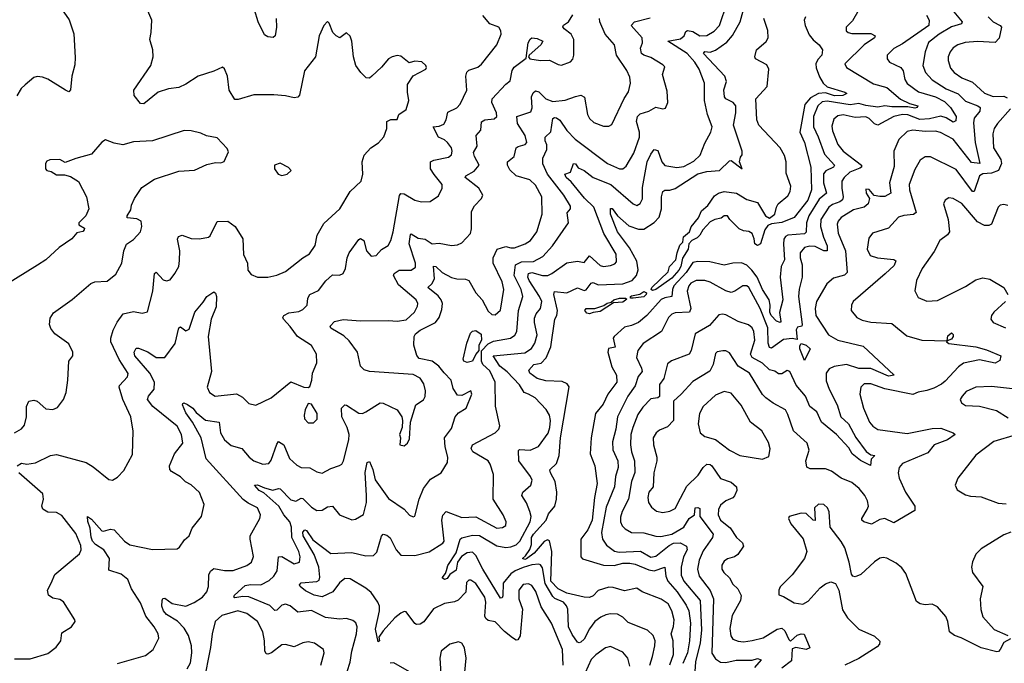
# Model space of a CAD drawing. Extents: x 1954683 to 2060285, y 904798 to 1016299.
# Tile 34 of 256: x 1962275 to 1967908, y 936986 to 940668. Entities that reach past the tile are written whole.
import ezdxf

# ---------------------------------------------------------------- set-up
doc = ezdxf.new("R2010")
doc.units = 0

msp = doc.modelspace()

# ---------------------------------------------------------------- linework, layer by layer
at = {"layer": '0CON10XD'}
for points in [[(1965993.9, 936976.1), (1966014.7, 937035.3), (1966012.9, 937115), (1966002.4, 937155), (1966016, 937196), (1966019.5, 937235), (1966006.4, 937285), (1965984.4, 937325), (1965945, 937353.1), (1965836.7, 937395), (1965805, 937415.7), (1965735, 937400), (1965669.6, 937419.6), (1965645, 937421.1), (1965585, 937401.5), (1965555, 937371.2), (1965535, 937363.1), (1965504.5, 937364.5), (1965405, 937387.4), (1965355, 937411.3), (1965314.2, 937455), (1965319, 937625), (1965305, 937686.7), (1965295, 937692), (1965275, 937682.9), (1965218.3, 937615), (1965175, 937583.7), (1965165, 937578.9), (1965152.2, 937585), (1965169, 937601), (1965193.6, 937636.4), (1965202, 937665), (1965203.6, 937705), (1965213.8, 937725), (1965285.9, 937804.1), (1965299.2, 937840.8), (1965335.9, 937884.1), (1965346.4, 937925), (1965348.3, 937965), (1965339.1, 938025), (1965310.8, 938075), (1965306.8, 938093.2), (1965345, 938129.1), (1965361, 938175), (1965369.2, 938275), (1965417.7, 938567.7), (1965407.1, 938585), (1965378.6, 938598.6), (1965285, 938600.9), (1965234.6, 938614.6), (1965193.6, 938645), (1965187.3, 938662.7), (1965216.2, 938695), (1965257.5, 938702.5), (1965286.2, 938733.8), (1965313.5, 938796.5), (1965336.2, 938955), (1965347, 938975), (1965351.3, 939005), (1965331.1, 939095), (1965335, 939112.2), (1965405, 939105.3), (1965465, 939134.6), (1965505, 939119.3), (1965515, 939123.3), (1965545, 939161.3), (1965555, 939164.7), (1965585, 939150.5), (1965725, 939156.3), (1965778.2, 939175), (1965804.3, 939205), (1965812.5, 939237.5), (1965806.2, 939286.2), (1965763.2, 939363.2), (1965695.2, 939455), (1965653.9, 939555), (1965655, 939587.5), (1965665, 939588.1), (1965695.3, 939545.3), (1965759.3, 939489.3), (1965815, 939470), (1965845, 939470), (1965905, 939507.8), (1965932.7, 939537.3), (1965946.9, 939585), (1965947.1, 939655), (1965953.3, 939685), (1965965, 939692.1), (1965995, 939692.2), (1966025, 939701.9), (1966155, 939786.7), (1966205, 939800.2), (1966278.6, 939805), (1966335, 939860), (1966345, 939863.3), (1966407.5, 939815), (1966392.5, 939855), (1966398.3, 939881.7), (1966408, 939895), (1966408.5, 939915), (1966358.5, 940065), (1966372.3, 940135), (1966370.9, 940175), (1966357.1, 940195), (1966315, 940214.6), (1966306.3, 940226.3), (1966302.8, 940267.2), (1966319.1, 940315), (1966309.2, 940345), (1966187.7, 940475), (1966193.7, 940486.3), (1966225, 940481.8), (1966255, 940492.8), (1966320.4, 940539.6), (1966353.3, 940576.7), (1966396.2, 940655), (1966435.7, 940804.2)], [(1962496.7, 940755), (1962557, 940667), (1962585, 940587.5), (1962592.1, 940452.1), (1962590.2, 940409.8), (1962573.8, 940345), (1962565, 940267.5), (1962555, 940256.2), (1962536.2, 940265), (1962435, 940328), (1962405, 940340), (1962375, 940343.3), (1962355, 940336.7), (1962305, 940296.2), (1962283.8, 940275), (1962258.3, 940231.7)], [(1965879.3, 936975), (1965895.3, 937025), (1965909.1, 937085), (1965909.6, 937115), (1965898.1, 937145), (1965866, 937175), (1965755, 937218.5), (1965725, 937250), (1965695, 937266.5), (1965655, 937268.5), (1965627.8, 937262.3), (1965600, 937250), (1965565.8, 937224.2), (1965535, 937183.3), (1965505, 937124.6), (1965485, 937106.2), (1965475, 937101.9), (1965465, 937106.9), (1965435, 937150.5), (1965414.6, 937194.6), (1965410, 937295), (1965403.5, 937315), (1965385, 937335.6), (1965336.1, 937356.1), (1965325, 937367.2), (1965281.8, 937441.8), (1965265, 937531.1), (1965255, 937548.5), (1965245, 937553.4), (1965205, 937549.5), (1965155, 937533.8), (1965110, 937515), (1965085, 937497.3), (1965041.4, 937445), (1965038.2, 937371.8), (1965035, 937360.8), (1965025, 937358.6), (1964923.8, 937525), (1964885, 937601.8), (1964865, 937622.4), (1964835, 937618.6), (1964802.5, 937597.5), (1964779, 937565), (1964772, 937518), (1964735.8, 937494.2), (1964719.8, 937470.2), (1964705, 937465.6), (1964692.2, 937475), (1964711.3, 937498.7), (1964716.4, 937516.4), (1964724.1, 937545), (1964771.6, 937618.4), (1964794, 937695), (1964805, 937703.2), (1964865, 937718.4), (1964905, 937717.2), (1965005, 937657.7), (1965055, 937648.1), (1965085, 937651.2), (1965115, 937664.2), (1965136, 937684), (1965195, 937794.5), (1965200.5, 937825), (1965193.5, 937855), (1965175, 937902.9), (1965147.7, 937945), (1965153.6, 937965), (1965198, 938005), (1965205.7, 938034.3), (1965196.8, 938055), (1965131.2, 938145), (1965127.7, 938202.3), (1965135, 938208.6), (1965195, 938205.3), (1965243.1, 938226.9), (1965297.3, 938302.7), (1965307.8, 938335), (1965310.8, 938375), (1965306.2, 938406.2), (1965287.3, 938437.3), (1965224.3, 938505), (1965184.7, 938524.7), (1965160, 938535), (1965135, 938579.6), (1965063, 938653), (1965022, 938685), (1964982.9, 938745), (1965165, 938762.9), (1965203.1, 938786.9), (1965222.7, 938817.3), (1965235.2, 938865), (1965219.3, 938935), (1965219.5, 938960.5), (1965229.6, 938985), (1965255, 939015.7), (1965261, 939055), (1965249, 939085), (1965189, 939175), (1965182, 939195), (1965184.9, 939215.1), (1965205, 939221), (1965265, 939204), (1965295.5, 939204.5), (1965320, 939215), (1965405, 939276.7), (1965465, 939287.1), (1965505, 939279.6), (1965535, 939316.9), (1965595, 939261.3), (1965615, 939256.8), (1965655, 939261.8), (1965679.1, 939270.9), (1965688.2, 939281.8), (1965687.4, 939327.4), (1965616.8, 939445), (1965560.2, 939595), (1965506.4, 939646.4), (1965430.1, 939740.1), (1965400.8, 939765), (1965394, 939785), (1965426.7, 939795), (1965443.5, 939845), (1965455, 939844.2), (1965470.5, 939820.5), (1965505, 939804.7), (1965555, 939765.3), (1965657.1, 939725), (1965785, 939614.5), (1965805, 939605.6), (1965825, 939617.1), (1965837.8, 939642.2), (1965838.7, 939708.7), (1965865, 939854), (1965885, 939899.4), (1965904.6, 939925.4), (1965925, 939919.2), (1965948, 939855), (1965965, 939833.8), (1966035, 939823.1), (1966075, 939828.2), (1966131.8, 939858.2), (1966167.9, 939892.1), (1966195, 939961.9), (1966228.8, 940025), (1966235.7, 940055), (1966210, 940125), (1966191.8, 940205), (1966191.6, 940305), (1966162.1, 940385), (1966136.8, 940425), (1966093.2, 940475), (1965983.3, 940545), (1966055, 940557.8), (1966075.5, 940575), (1966085, 940601.2), (1966095, 940607.1), (1966125, 940599.6), (1966166.2, 940575), (1966205, 940576.8), (1966248.2, 940601.8), (1966277.5, 940635), (1966321.6, 940765)], [(1963303.4, 939413.4), (1963355, 939424.3), (1963365, 939432), (1963405, 939514), (1963465, 939515.7), (1963507.8, 939485), (1963551.9, 939415), (1963555.6, 939325), (1963578.6, 939275), (1963580, 939235), (1963599.7, 939209.7), (1963635, 939195.8), (1963695, 939195.8), (1963745, 939206), (1963795, 939228), (1963895, 939305.8), (1963932.3, 939327.7), (1963965, 939376.7), (1963977.3, 939435), (1964015, 939502), (1964105.8, 939585), (1964166.2, 939685), (1964228.8, 939745), (1964238.6, 939785), (1964234.4, 939855.6), (1964245, 939893.3), (1964283.3, 939935), (1964326.8, 939963.2), (1964357.5, 939997.5), (1964374.4, 940045), (1964375, 940086), (1964397.3, 940097.3), (1964435, 940096.7), (1964444, 940125), (1964486.2, 940155), (1964500.8, 940205), (1964492.4, 940252.4), (1964493, 940297), (1964525, 940346.7), (1964597.5, 940385), (1964602.5, 940395), (1964597.5, 940405), (1964575, 940427.5), (1964535, 940430), (1964502, 940422), (1964455, 940460), (1964435, 940463.8), (1964405, 940456.2), (1964385, 940443.8), (1964345, 940396.7), (1964288.8, 940345), (1964275, 940334.2), (1964257.5, 940335), (1964226.2, 940365), (1964197.5, 940405), (1964184.3, 940455), (1964175.6, 940545), (1964165, 940573.3), (1964145, 940593.3), (1964106.2, 940563.8), (1964085.9, 940575.9), (1964066.2, 940595), (1964045, 940647.5), (1964035, 940657.5), (1964014, 940635), (1963987.5, 940575), (1963967.1, 940455), (1963904.4, 940375), (1963875, 940236.7), (1963865.5, 940224.5), (1963845, 940220.6), (1963795, 940232.9), (1963728.7, 940238.7), (1963615, 940237.8), (1963525, 940211.5), (1963505, 940211.9), (1963472.2, 940265), (1963464.3, 940344.3), (1963445.9, 940385.9), (1963435, 940396.7), (1963385.7, 940374.3), (1963295, 940345.8), (1963225, 940298.9), (1963185, 940279.5), (1963125, 940272.2), (1963067.4, 940252.6), (1962985, 940187.5), (1962965, 940189.2), (1962928.6, 940235), (1962926.7, 940265), (1963025, 940406.2), (1963038.6, 940455), (1963035.5, 940495.5), (1963018.9, 940555), (1963027.5, 940595), (1963030, 940665), (1963002.7, 940732.7)], [(1963232.2, 936955), (1963250.9, 936989.1), (1963260, 937045), (1963257.8, 937085), (1963240.9, 937145), (1963216.2, 937186.2), (1963177, 937227), (1963114.8, 937264.8), (1963096.7, 937285), (1963087.8, 937312.2), (1963088.8, 937345), (1963094.4, 937355.6), (1963105, 937358.8), (1963147.2, 937327.2), (1963225, 937313.1), (1963272.7, 937332.7), (1963321.1, 937365), (1963346.2, 937395), (1963355.3, 937424.7), (1963357.4, 937492.6), (1963367.1, 937512.9), (1963385, 937528.6), (1963446.2, 937516.2), (1963495, 937516.2), (1963574, 937545), (1963601.4, 937565), (1963613.1, 937596.9), (1963592.7, 937695), (1963593.6, 937715), (1963648, 937815), (1963652.9, 937835), (1963635.5, 937875), (1963581.6, 937901.6), (1963553, 937923), (1963341.5, 938155), (1963313, 938275), (1963262.4, 938365), (1963225, 938418.2), (1963206.2, 938465), (1963207, 938473), (1963214.2, 938475.8), (1963235, 938466.9), (1963265, 938445.6), (1963285, 938420.5), (1963337, 938377), (1963415.3, 938365.3), (1963423.8, 938305), (1963445.5, 938265), (1963485, 938232.7), (1963545, 938214.5), (1963586.9, 938165), (1963615, 938144.5), (1963665, 938124.3), (1963700.3, 938129.7), (1963712.8, 938147.2), (1963745, 938240), (1963755, 938254), (1963785, 938235.6), (1963817.9, 938157.9), (1963859.9, 938119.9), (1963885, 938106.4), (1963935, 938104.6), (1963975, 938080.6), (1964005, 938073.3), (1964055, 938100), (1964105, 938116.7), (1964116.7, 938125), (1964126.4, 938145), (1964157.7, 938265), (1964159.3, 938295), (1964147.5, 938335), (1964117.2, 938395), (1964115, 938446.2), (1964135, 938464), (1964145, 938462.5), (1964215, 938416.5), (1964235, 938415.6), (1964255, 938424.4), (1964336.4, 938476.4), (1964355, 938473.8), (1964433.3, 938435), (1964460, 938395), (1964463.8, 938375), (1964463.3, 938335), (1964447.5, 938295), (1964452.5, 938275), (1964450, 938235), (1964475, 938230), (1964492.5, 938245), (1964505, 938270), (1964510, 938365), (1964541.2, 938465), (1964585, 938494), (1964595, 938512.5), (1964596.7, 938545), (1964587.3, 938585), (1964565, 938616.2), (1964525, 938638.2), (1964275.6, 938655.6), (1964245, 938664.3), (1964224.5, 938685), (1964206.5, 938765), (1964160.5, 938830.5), (1964129, 938859), (1964055, 938902.5), (1964050, 938915), (1964075, 938940.5), (1964125, 938951.8), (1964225, 938945.8), (1964385, 938947.7), (1964435, 938943.4), (1964485, 938951.5), (1964532.9, 938995), (1964550.5, 939029.5), (1964551.8, 939045), (1964543.3, 939065), (1964441.9, 939151.9), (1964413.2, 939205), (1964417.2, 939215), (1964445, 939235.3), (1964515, 939234.7), (1964538.2, 939251.8), (1964539.1, 939275), (1964503.4, 939385), (1964510.9, 939439.1), (1964515, 939442.9), (1964555, 939417.7), (1964595, 939413.1), (1964635, 939385.6), (1964675, 939389.5), (1964745, 939375.7), (1964779.7, 939380.3), (1964805, 939392), (1964853.1, 939445), (1964858.9, 939471.1), (1964859.8, 939570.2), (1964877.4, 939602.6), (1964916, 939645), (1964924, 939665), (1964900.8, 939705), (1964822.5, 939765), (1964826.5, 939775), (1964875, 939801.8), (1964903.3, 939835), (1964875.9, 939885.9), (1964871.8, 939908.3), (1964892.2, 939945), (1964885.5, 940005), (1964912.9, 940035), (1964917.1, 940082.9), (1964935.4, 940094.6), (1964989.1, 940100.9), (1965003.5, 940115), (1965002.7, 940135), (1964975.9, 940195), (1964977.1, 940215), (1965055, 940300), (1965081.1, 940318.9), (1965092.9, 940377.1), (1965103, 940397), (1965172, 940448), (1965184.6, 940535), (1965195, 940556.2), (1965205, 940563.3), (1965235, 940560), (1965267.5, 940545), (1965256.7, 940525), (1965190, 940465), (1965186.2, 940455), (1965192.5, 940445), (1965255, 940435.4), (1965305, 940436), (1965355, 940410.8), (1965375, 940407.5), (1965425, 940427.5), (1965438.7, 940441.3), (1965445.7, 940465), (1965444.4, 940555), (1965429.6, 940585), (1965390, 940615), (1965382.5, 940627.5), (1965385, 940636.7), (1965415, 940656.2), (1965440, 940695)], [(1963325, 939051.9), (1963345.8, 939084.2), (1963385, 939111.2), (1963395, 939103.3), (1963401.4, 939085), (1963398.7, 939025), (1963369.6, 938955), (1963352.5, 938855), (1963372.7, 938655), (1963346.9, 938565), (1963360, 938535), (1963393.8, 938513.8), (1963515, 938527.3), (1963549.1, 938509.1), (1963585, 938472), (1963625, 938462.5), (1963713.8, 938505), (1963825, 938596), (1963900, 938565), (1963925, 938563.8), (1963935, 938570), (1963946.9, 938605), (1963950.6, 938645), (1963975.5, 938704.5), (1963973.1, 938755), (1963944.4, 938804.4), (1963863.1, 938855), (1963822.2, 938912.2), (1963784.3, 938955), (1963780.6, 938965), (1963785.8, 938975), (1963815, 938990), (1963872, 938998), (1963895, 939009.4), (1963920, 939035), (1963922.3, 939075), (1963934.4, 939095), (1963985, 939119.5), (1964026.1, 939173.9), (1964065, 939207.5), (1964105, 939206), (1964125, 939216.2), (1964139.2, 939245), (1964148.9, 939305), (1964160, 939335), (1964215, 939410), (1964225, 939416.5), (1964243.5, 939405), (1964259.2, 939345), (1964285, 939315.5), (1964315, 939319.5), (1964345, 939352.7), (1964383.4, 939376.6), (1964398.9, 939405), (1964411.5, 939455), (1964447.9, 939662.1), (1964455, 939674), (1964475, 939671.1), (1964535, 939634.6), (1964574.3, 939625.7), (1964622.3, 939627.7), (1964670.7, 939659.3), (1964691.1, 939705), (1964691.2, 939725), (1964645, 939781.9), (1964624.6, 939815), (1964625.5, 939854.5), (1964643.3, 939865), (1964728.1, 939881.9), (1964744.3, 939895), (1964748.5, 939915), (1964744.5, 939935), (1964722.7, 939965), (1964705, 939980), (1964670.4, 939995), (1964641.1, 940055), (1964675, 940059.2), (1964700.4, 940069.6), (1964713.9, 940095), (1964725, 940139.2), (1964775, 940163.3), (1964794.4, 940185), (1964832.9, 940265), (1964827.8, 940345), (1964832.7, 940367.3), (1964845, 940378.8), (1964895, 940396.4), (1964916.7, 940413.3), (1965005, 940524.3), (1965030, 940585), (1965028.2, 940605), (1965015, 940624.4), (1964964, 940645), (1964925, 940692)], [(1963741.1, 940675), (1963744.4, 940625), (1963735.6, 940575), (1963725, 940566), (1963695, 940569.2), (1963675, 940580.8), (1963638.8, 940655), (1963618.5, 940725)], [(1967075.4, 940725), (1967039.3, 940660.7), (1967002.5, 940625), (1967002.5, 940605), (1967014.6, 940594.6), (1967035, 940589.6), (1967145, 940588.2), (1967168.1, 940575), (1967166, 940564), (1967106, 940524), (1966995.7, 940415), (1967004.2, 940395), (1967160.3, 940300.3), (1967235, 940279.7), (1967313.9, 940213.9), (1967365, 940187.7), (1967413.8, 940175), (1967408.6, 940165), (1967395, 940161.1), (1967355, 940169.8), (1967265, 940168.5), (1967225, 940174.9), (1967185, 940168.1), (1967115, 940177), (1967075, 940188.8), (1967025, 940180.2), (1966895, 940201.3), (1966865, 940197.9), (1966841, 940175), (1966816.4, 940115), (1966817, 940055), (1966842.9, 939997.1), (1966878.5, 939898.5), (1966936.7, 939835), (1966931.1, 939825), (1966886.1, 939803.9), (1966873.4, 939786.6), (1966873.7, 939735), (1966889.6, 939675), (1966849, 939641), (1966789.2, 939545), (1966776.6, 939505), (1966775, 939451.5), (1966765, 939443.7), (1966669.2, 939435), (1966655, 939427.8), (1966647.1, 939412.9), (1966643.7, 939383.7), (1966650.3, 939295), (1966631.5, 939255), (1966626.3, 939195), (1966640.3, 939065), (1966622.2, 938992.2), (1966628.8, 938941.2), (1966625, 938934.7), (1966605, 938942.4), (1966573.1, 938975), (1966565.5, 938995), (1966569, 939035), (1966562.2, 939065), (1966523.5, 939123.5), (1966494.5, 939194.5), (1966464.2, 939234.2), (1966435, 939264.2), (1966405, 939277.4), (1966354.7, 939275.3), (1966305, 939262.7), (1966223.5, 939283.5), (1966155, 939285.3), (1966125, 939277.9), (1966087.7, 939222.3), (1966017.2, 939145), (1966009, 939125), (1966005.6, 939084.4), (1965965, 939077.6), (1965945, 939067), (1965863.3, 938975), (1965815, 938935.9), (1965775, 938918), (1965735, 938909.6), (1965675.3, 938855), (1965670.9, 938845), (1965681.1, 938795), (1965643.1, 938786.9), (1965639.4, 938765), (1965662.5, 938682.5), (1965689.7, 938635), (1965690.6, 938595), (1965638.6, 938525), (1965612.1, 938467.9), (1965569.3, 938415), (1965544.8, 938275), (1965539.3, 938185), (1965564.2, 938115), (1965578, 938015), (1965562.4, 937935), (1965549, 937805), (1965525, 937750), (1965485.9, 937695), (1965484.3, 937594.3), (1965495, 937582.7), (1965615, 937546.4), (1965675, 937545.5), (1965725, 937558.1), (1965765, 937557.7), (1965795, 937552), (1965875, 937520), (1965904.8, 937515.2), (1965965.4, 937535.4), (1965971.8, 937485), (1965983.4, 937455), (1966036.7, 937395), (1966088.1, 937318.1), (1966102.3, 937285), (1966113, 937215), (1966106.6, 937113.4)], [(1967463.3, 940693.3), (1967477.8, 940665), (1967475.9, 940635), (1967325, 940530.3), (1967275, 940502.7), (1967238.1, 940465), (1967237.1, 940445), (1967250.8, 940425), (1967316.2, 940395), (1967328.2, 940375), (1967337.8, 940325), (1967352.3, 940302.3), (1967417.5, 940255), (1967515, 940227.4), (1967565, 940199.4), (1967600.7, 940165), (1967632.1, 940115), (1967630.6, 940089.4), (1967615, 940081.2), (1967576, 940106), (1967545, 940115.9), (1967479.7, 940100.3), (1967425, 940096.3), (1967355, 940122.9), (1967324.4, 940125.6), (1967275.6, 940115), (1967185, 940064.6), (1967165, 940071.5), (1967135, 940101.8), (1967115, 940112.3), (1967055, 940108.9), (1966985, 940122.9), (1966955, 940118.7), (1966931.6, 940098.4), (1966920.8, 940059.2), (1966925, 940032.5), (1966955, 939953.3), (1966986.7, 939915), (1967090, 939835), (1967091.1, 939825), (1967081.9, 939818.1), (1967024.6, 939795.4), (1966990.7, 939765), (1966978.8, 939745), (1966977.4, 939705), (1966986.5, 939655), (1966981.9, 939638.1), (1966966.7, 939625), (1966925, 939609.8), (1966904.6, 939595.4), (1966858.7, 939525), (1966856, 939485), (1966873.1, 939423.1), (1966894.3, 939375), (1966895, 939346.2), (1966875, 939345.9), (1966825, 939370.2), (1966795, 939373.2), (1966765, 939364.6), (1966740.4, 939335), (1966739.6, 939305), (1966750.4, 939265), (1966752.1, 939195), (1966734.1, 939125.9), (1966730, 939085), (1966751.9, 938925), (1966748.8, 938915), (1966725, 938908), (1966716.2, 938893.8), (1966722.5, 938837.5), (1966695, 938843.3), (1966645, 938838.7), (1966575, 938789.5), (1966565, 938792.5), (1966557.2, 938817.3), (1966555.2, 938905), (1966510.9, 939015), (1966446.2, 939135), (1966435, 939145.5), (1966411.2, 939145), (1966366, 939114), (1966345, 939107.9), (1966315, 939116.1), (1966225, 939165.9), (1966195, 939175.9), (1966145, 939175.9), (1966115, 939160.8), (1966102.5, 939145), (1966093.2, 939115), (1966113.5, 939015), (1966106.4, 938995), (1966025, 938990.6), (1966005, 938983.8), (1965987.1, 938965), (1965946.7, 938885), (1965842.2, 938815), (1965811.5, 938775), (1965803.3, 938735), (1965832.8, 938675), (1965835.7, 938654.3), (1965813.5, 938626.5), (1965796, 938574), (1965753.5, 938515), (1965695.4, 938395), (1965685.8, 938325), (1965666.4, 938253.6), (1965667.8, 938207.8), (1965696.6, 938145), (1965698.2, 938105), (1965684.1, 938055), (1965676.9, 937995), (1965630.1, 937879.9), (1965603.9, 937735), (1965608.7, 937695), (1965631.6, 937661.6), (1965677.4, 937627.4), (1965705, 937622.3), (1965827, 937627), (1965885, 937592.4), (1965915, 937599.6), (1965990.2, 937659.8), (1966015, 937672.6), (1966054, 937675), (1966090, 937655), (1966093.3, 937635), (1966072.5, 937595), (1966058.9, 937535), (1966059.4, 937489.4), (1966073.9, 937455), (1966166.9, 937345), (1966175.5, 937175), (1966167, 937103), (1966141.5, 936995), (1966137.9, 936937.9)], [(1967608.8, 940725), (1967666.7, 940655), (1967662.5, 940645), (1967605, 940626.7), (1967535, 940584.7), (1967475, 940537.1), (1967454.7, 940485), (1967441.8, 940405), (1967456.2, 940366.2), (1967495, 940324), (1967575, 940273.3), (1967642.9, 940242.9), (1967685, 940202), (1967755.6, 940175.6), (1967769.1, 940165), (1967767.5, 940145), (1967736.1, 940105), (1967731.3, 940078.7), (1967740.2, 939965), (1967767.5, 939845), (1967721, 939851), (1967615, 939985.3), (1967542.8, 940022.8), (1967515, 940029.7), (1967455, 940028.3), (1967385, 940035.3), (1967352.3, 940027.7), (1967305, 939982.9), (1967275.7, 939915), (1967277.9, 939827.9), (1967251.1, 939735), (1967259.5, 939675), (1967225, 939655.9), (1967195.7, 939655.8), (1967163.1, 939663.1), (1967135, 939696), (1967115, 939697.5), (1967116.7, 939675), (1967135.9, 939645.9), (1967129.4, 939615), (1967105.3, 939594.7), (1967045, 939580), (1966975, 939535.4), (1966957.7, 939515), (1966952, 939498), (1966956.6, 939446.6), (1966998.8, 939345), (1967009, 939221), (1966993.1, 939206.9), (1966930.7, 939189.3), (1966892.3, 939157.7), (1966833.1, 939055), (1966825.5, 939015), (1966830, 938975), (1966901.8, 938865), (1966954.6, 938834.6), (1967099.4, 938799.4), (1967277.5, 938635), (1967245, 938627.7), (1967145, 938673.2), (1967075, 938673.3), (1967005, 938694.4), (1966935, 938683.2), (1966905, 938670.5), (1966889.2, 938645), (1966887.8, 938602.2), (1966905, 938554.5), (1966951.4, 938465), (1966972.7, 938395), (1967015.8, 938355.8), (1967057.7, 938277.7), (1967118.3, 938198.3), (1967145, 938179.2), (1967167.5, 938175), (1967146.5, 938153.5), (1967141.7, 938118.3), (1967085, 938146.9), (1967038.1, 938185), (1967017.8, 938217.8), (1966947.8, 938295), (1966861.8, 938365), (1966834.6, 938425), (1966795.3, 938455.3), (1966771.1, 938515), (1966717.1, 938577.1), (1966680.6, 938655), (1966665, 938660), (1966635, 938641.1), (1966615, 938641.8), (1966595, 938656.2), (1966565, 938664.6), (1966525, 938702.3), (1966465.2, 938735.2), (1966456.1, 938755), (1966480.3, 938835), (1966474, 938885), (1966465, 938905.5), (1966445, 938922.7), (1966385, 938941.2), (1966315, 938980), (1966295, 938983.5), (1966275, 938978.9), (1966221.5, 938918.5), (1966138.4, 938871.6), (1966116.9, 938775), (1966104.4, 938755), (1966004.1, 938715.9), (1965981.2, 938698.8), (1965959.1, 938615), (1965935, 938580), (1965935, 938513.1), (1965925.6, 938504.4), (1965885, 938499.1), (1965839.7, 938450.3), (1965811.3, 938408.7), (1965781.6, 938335), (1965772, 938295), (1965769.7, 938235), (1965774.8, 938195), (1965791.3, 938145), (1965793, 938077), (1965774.8, 938025), (1965757, 937925), (1965720.7, 937855), (1965711.2, 937821.2), (1965712, 937795), (1965722.2, 937772.3), (1965739.4, 937755), (1965774.7, 937734.7), (1965845, 937732.5), (1965915, 937713.2), (1965942, 937712), (1966005, 937725.2), (1966075, 937764.2), (1966104.9, 937815.1), (1966136, 937835), (1966138.6, 937875), (1966155, 937877.2), (1966165, 937870.6), (1966166.5, 937825), (1966242.7, 937725), (1966238.2, 937705), (1966185, 937628.9), (1966161.6, 937575), (1966152.1, 937525), (1966162.2, 937485), (1966225, 937401.9), (1966244.8, 937354.8), (1966234.4, 937044.4), (1966255, 937010.4), (1966285, 936992.1), (1966315, 936990.5), (1966373.2, 937003.2), (1966465, 937004.5), (1966495, 937013.3), (1966516, 937005), (1966478.9, 936961.1)], [(1964131.8, 936885), (1964165, 936992), (1964174.6, 937055), (1964200.9, 937155), (1964204.5, 937195), (1964197.7, 937217.7), (1964180.7, 937230.7), (1964145, 937242.5), (1964105, 937237.3), (1964025, 937246.8), (1963945, 937287.8), (1963865, 937278.2), (1963821.4, 937315), (1963795, 937323.1), (1963775, 937319.1), (1963745, 937289.4), (1963735, 937286.9), (1963705, 937316.5), (1963585.5, 937365.5), (1963551.3, 937368.7), (1963505, 937360.9), (1963500, 937365), (1963503.3, 937375), (1963565, 937430.6), (1963595, 937437.2), (1963655, 937435.3), (1963701, 937459), (1963728.2, 937485), (1963746.8, 937515), (1963755, 937595.7), (1963775, 937596.9), (1963845.5, 937554.5), (1963875.4, 937564.6), (1963879.1, 937595), (1963870.9, 937625), (1963831.2, 937705), (1963830.5, 937765), (1963820.4, 937795), (1963785, 937834.7), (1963756.8, 937885), (1963671.5, 937961.5), (1963644.4, 937975), (1963618, 938005), (1963635, 938007.3), (1963675, 937988.8), (1963723.1, 937976.9), (1963755, 937986.7), (1963765, 937983.5), (1963825, 937920.9), (1963855, 937913.4), (1963885, 937930), (1963895, 937929.2), (1963945, 937878.5), (1963975, 937860.4), (1964005, 937861.5), (1964035, 937881.5), (1964065, 937885.6), (1964105, 937834.3), (1964175, 937805.6), (1964195, 937810), (1964242.1, 937837.9), (1964257.8, 937905), (1964258.5, 937945), (1964252, 938078), (1964263.1, 938135), (1964275, 938141.2), (1964295, 938093.8), (1964308.9, 938035), (1964385, 937929.2), (1964475, 937868), (1964505, 937833.3), (1964525, 937823.3), (1964535, 937827.5), (1964559.5, 937925), (1964585.5, 937985), (1964625, 938040), (1964685.8, 938075), (1964722.5, 938135), (1964724.4, 938165), (1964708.9, 938225), (1964704.6, 938275.4), (1964745, 938330), (1964765.6, 938395), (1964785, 938418.6), (1964828.8, 938445), (1964860.6, 938525), (1964855, 938543.8), (1964805, 938517.5), (1964780.2, 938520.2), (1964755, 938558.8), (1964743.1, 938605), (1964703, 938647), (1964672.5, 938685), (1964635, 938713.6), (1964559.5, 938729.5), (1964547.6, 938747.6), (1964530.5, 938805), (1964532, 938855), (1964538.5, 938871.5), (1964565, 938891.9), (1964654.3, 938935.7), (1964675.4, 938965), (1964690.7, 939009.3), (1964694.1, 939045), (1964685.9, 939065), (1964668.1, 939088.1), (1964608.8, 939135), (1964632.7, 939157.3), (1964646.9, 939185), (1964642.1, 939257.9), (1964655, 939255.4), (1964691.8, 939221.8), (1964745, 939193.1), (1964775, 939184.8), (1964825, 939183.8), (1964845, 939175.6), (1964884.6, 939105), (1964920.9, 939065), (1964955, 939001.2), (1964975, 938982), (1964995, 938980), (1965025, 939006.7), (1965044.1, 939125), (1965035, 939168.1), (1964983.5, 939275), (1964983.1, 939305), (1965005.6, 939354.4), (1965055, 939371.1), (1965085, 939362.4), (1965105, 939363.4), (1965165.8, 939385), (1965197.5, 939405), (1965233.9, 939455), (1965264.6, 939555), (1965262, 939655), (1965225, 939721.1), (1965192.4, 939752.4), (1965114.4, 939775), (1965078.7, 939808.7), (1965064.5, 939835), (1965065.6, 939855), (1965104.2, 939885.8), (1965115.8, 939935), (1965126.6, 939943.4), (1965167, 939953), (1965175.4, 939964.6), (1965166.1, 940006.1), (1965123.5, 940075), (1965118, 940115), (1965199.1, 940140.9), (1965206.2, 940163.8), (1965203.2, 940226.7), (1965211.4, 940248.6), (1965225, 940261.1), (1965245.2, 940255.2), (1965285, 940214.7), (1965325, 940200), (1965395, 940206.7), (1965455, 940228), (1965485.4, 940235.4), (1965505.4, 940225.4), (1965523.6, 940125), (1965535, 940102.9), (1965559.5, 940079.5), (1965615, 940058.9), (1965645, 940059.2), (1965661.7, 940068.3), (1965732.3, 940217.7), (1965757.7, 940255), (1965769.1, 940305), (1965765, 940340), (1965748.1, 940378.1), (1965688.9, 940465), (1965677.8, 940525), (1965623.9, 940585), (1965592.9, 940655), (1965590.9, 940675)], [(1965383.4, 936975), (1965380.5, 937065), (1965317.5, 937215), (1965259, 937309), (1965226.6, 937396.6), (1965205, 937430), (1965185, 937440.8), (1965155, 937437.5), (1965130.3, 937405), (1965131.2, 937355), (1965151.2, 937295), (1965137.3, 937142.7), (1965125, 937120), (1965115, 937118.9), (1965095, 937132.1), (1965048.6, 937168.6), (1964995, 937223.5), (1964955, 937231.3), (1964941.5, 937241.5), (1964936.2, 937256.2), (1964941.6, 937335), (1964935.7, 937365), (1964885, 937441.9), (1964855, 937462.2), (1964845, 937461.1), (1964831.7, 937448.3), (1964827, 937393), (1964782.5, 937347.5), (1964762.5, 937337.5), (1964705, 937327.2), (1964642.3, 937297.7), (1964586.1, 937223.9), (1964565, 937209.5), (1964545, 937207.5), (1964535, 937213.8), (1964485, 937279.4), (1964475, 937281.9), (1964455, 937272.2), (1964421.5, 937245), (1964355, 937170.8), (1964330, 937135), (1964333.3, 937115), (1964325, 937108.8), (1964310.8, 937180.8), (1964334, 937285), (1964332.4, 937312.4), (1964323.2, 937335), (1964285, 937390.9), (1964255.4, 937415.4), (1964165, 937469.8), (1964135, 937470.2), (1964103.6, 937446.4), (1964065.2, 937394.8), (1964005, 937366.4), (1963959.2, 937375), (1963909.9, 937399.9), (1963878.5, 937425), (1963875.6, 937435), (1963885, 937446.5), (1963975, 937453.8), (1963987.8, 937462.2), (1963992.1, 937477.9), (1963985.9, 937535.9), (1963959, 937609), (1963897.2, 937715), (1963894.7, 937735.2), (1963905, 937748.9), (1963915.2, 937745.2), (1963951.8, 937691.8), (1964055, 937614.7), (1964175, 937619.4), (1964255, 937600), (1964298.1, 937601.9), (1964317.9, 937622.1), (1964345, 937713.3), (1964355, 937724), (1964375, 937719.2), (1964395, 937704.3), (1964428, 937635), (1964455, 937603.5), (1964535, 937602), (1964617.2, 937622.8), (1964695, 937673.6), (1964702.3, 937685), (1964688.9, 937805), (1964696.4, 937833.6), (1964715, 937854.2), (1964805, 937819.6), (1964885, 937823.8), (1965005, 937759.6), (1965037.2, 937762.8), (1965055.7, 937775), (1965058.6, 937795), (1965041.1, 937835), (1964983.1, 937925), (1964985.6, 938065), (1964966.9, 938125), (1964954.4, 938145), (1964866.4, 938195), (1964857.3, 938215), (1964865.7, 938235), (1964995.5, 938305), (1965015.4, 938325), (1965022.5, 938345), (1964997.4, 938457.4), (1964994.7, 938595), (1964965, 938659.3), (1964924.9, 938694.9), (1964917.4, 938715), (1964917.2, 938772.8), (1964955, 938814.2), (1964985, 938828), (1965082.9, 938845), (1965107, 938863), (1965119.4, 938885), (1965129.3, 939005), (1965152.4, 939085), (1965143.2, 939125), (1965102.7, 939205), (1965110.6, 939265), (1965145, 939282.9), (1965215, 939285.2), (1965267.5, 939312.5), (1965323.3, 939375), (1965414.6, 939505), (1965406.3, 939563.7), (1965426.7, 939585), (1965425, 939601.2), (1965386.9, 939665), (1965293.8, 939783.8), (1965266.8, 939843.2), (1965267.4, 939875), (1965289.6, 939925), (1965291.3, 939951.3), (1965280.3, 939975), (1965281.4, 939995), (1965312.8, 940027.2), (1965325, 940101.9), (1965335, 940108.6), (1965345, 940106.7), (1965365, 940093.9), (1965405, 940033.1), (1965452.5, 939985), (1965638.5, 939845), (1965705.5, 939814.5), (1965725, 939814.5), (1965745, 939830.6), (1965787.5, 939905), (1965821.3, 939995), (1965820.6, 940025), (1965803.7, 940085), (1965809.2, 940115), (1965825, 940129.2), (1965875, 940144.5), (1965915, 940166.7), (1965955, 940157.5), (1965968.6, 940161.4), (1965983.1, 940195), (1965978.4, 940258.4), (1965953.1, 940355), (1965965, 940397.5), (1965955, 940410), (1965885, 940451.2), (1965845, 940464.8), (1965832.2, 940475), (1965827.1, 940505), (1965837.8, 940535), (1965836.8, 940565), (1965773.8, 940635), (1965791.4, 940655), (1965881.1, 940678.9)], [(1966771.2, 940685), (1966763.5, 940665), (1966768, 940635), (1966791.3, 940581.3), (1966813.4, 940553.4), (1966848.1, 940525), (1966867.1, 940495), (1966863.1, 940465), (1966840.3, 940439.7), (1966830.3, 940415), (1966832, 940392), (1966850.9, 940340.9), (1966871.1, 940305), (1966895, 940283.3), (1966995, 940254), (1967006, 940245), (1966984.7, 940234.7), (1966936.7, 940233.3), (1966885, 940249), (1966844, 940246), (1966799.6, 940220.4), (1966767.5, 940182.5), (1966738.6, 940025), (1966763.8, 939965), (1966800.3, 939825), (1966804.8, 939695), (1966784.1, 939635), (1966705, 939535.5), (1966635, 939508.5), (1966575, 939500), (1966555, 939490.6), (1966538.1, 939465), (1966513.8, 939386.2), (1966495, 939376.2), (1966480, 939385), (1966477.5, 939415), (1966464.4, 939444.4), (1966445.7, 939455.7), (1966415, 939460), (1966391.2, 939471.2), (1966337.5, 939525), (1966325, 939546), (1966305, 939546.2), (1966288, 939532), (1966252.5, 939525), (1966225, 939511.8), (1966182.2, 939465), (1966165.3, 939434.7), (1966150.1, 939419.9), (1966120, 939405), (1966102.5, 939385), (1966099.7, 939355), (1966066.7, 939303.3), (1966057.9, 939255), (1966046.2, 939235), (1966005, 939189.8), (1965914.5, 939124.5), (1965895, 939119.5), (1965888.1, 939125), (1965891.1, 939135), (1965983.8, 939225), (1965991.4, 939255), (1966028.7, 939295), (1966035.3, 939334.7), (1966052.2, 939377.8), (1966068.8, 939395), (1966072.9, 939425), (1966106.2, 939455), (1966117, 939483), (1966158.5, 939535), (1966175.9, 939574.1), (1966211.2, 939605), (1966249.5, 939660.5), (1966272.5, 939675), (1966305, 939684.3), (1966375, 939675.6), (1966435, 939638.6), (1966495, 939621.9), (1966541.2, 939545), (1966565, 939533), (1966595.3, 939555), (1966603.8, 939596.2), (1966614, 939615), (1966669.2, 939660.8), (1966683.6, 939685), (1966687.1, 939715), (1966659.1, 939789.1), (1966660.3, 939855), (1966650.4, 939890.4), (1966624.8, 939934.8), (1966504.2, 940064.2), (1966491.1, 940095), (1966485.5, 940215), (1966550.7, 940285), (1966561.4, 940385), (1966549.1, 940409.1), (1966484.4, 940444.4), (1966480.8, 940455), (1966489.2, 940495), (1966545, 940543.3), (1966556, 940565), (1966555.6, 940605.6), (1966532.1, 940675)], [(1967815, 940684.5), (1967845, 940655.5), (1967884.2, 940635), (1967891.5, 940625), (1967878.4, 940561.6), (1967855, 940537.5), (1967755, 940543.6), (1967683.2, 940536.8), (1967642.5, 940525), (1967615, 940506.4), (1967598.2, 940485), (1967586.2, 940455), (1967586.1, 940435), (1967600.1, 940390.1), (1967621.8, 940365), (1967665, 940336.2), (1967725, 940310.5), (1967795, 940248), (1967845, 940229.4), (1967905, 940230.6), (1967925, 940220)], [(1967942.9, 940157.1), (1967868.8, 940075), (1967850.4, 940045), (1967841.5, 940015), (1967846.5, 939935), (1967888.8, 939868.8), (1967891.1, 939845), (1967874, 939805), (1967835, 939790.6), (1967785, 939786.8), (1967765.4, 939775), (1967735, 939684.2), (1967725, 939685.6), (1967631.6, 939811.6), (1967485, 939882.9), (1967455, 939883.5), (1967426.9, 939865), (1967395, 939810), (1967363.5, 939725), (1967365.9, 939695), (1967403.6, 939565), (1967387.4, 939552.6), (1967332.1, 939547.9), (1967301.6, 939538.4), (1967245.3, 939474.7), (1967153.4, 939446.6), (1967132, 939418), (1967123.8, 939355), (1967139.8, 939319.8), (1967182.5, 939305), (1967275, 939296.9), (1967287.8, 939287.8), (1967277.6, 939262.4), (1967226.3, 939213.7), (1967043.3, 939055), (1967033.1, 939035), (1967031.9, 939005), (1967064.2, 938965), (1967095, 938948.5), (1967145, 938937.3), (1967265, 938929.1), (1967349.4, 938859.4), (1967435, 938835.3), (1967580, 938830), (1967585, 938858.8), (1967606.1, 938876.1), (1967615, 938867.5), (1967615.8, 938855), (1967605, 938840), (1967580, 938830), (1967577.5, 938825), (1967590, 938815), (1967745.6, 938795.6), (1967805, 938779.6), (1967887.5, 938745), (1967881.3, 938718.7), (1967856.4, 938703.6), (1967765, 938722.5), (1967675, 938702.6), (1967645, 938682), (1967569.6, 938600.4), (1967548, 938582), (1967505, 938560.2), (1967465, 938545.8), (1967415, 938537.8), (1967385, 938524.2), (1967225, 938555.8), (1967145, 938585.3), (1967106.2, 938583.8), (1967087.8, 938565), (1967081.1, 938525), (1967101.5, 938445), (1967137.3, 938365), (1967155, 938342.5), (1967185, 938322.5), (1967351.2, 938301.2), (1967495, 938328.8), (1967545, 938331.7), (1967616, 938305), (1967625.7, 938295), (1967582.5, 938265), (1967506.9, 938235), (1967469.7, 938190.2), (1967325, 938128.9), (1967305.6, 938105), (1967300.9, 938075), (1967307.1, 938045), (1967343.1, 937965), (1967396.7, 937885), (1967395, 937859.5), (1967275, 937789.6), (1967225, 937814.6), (1967195, 937808.7), (1967147.4, 937782.6), (1967104.2, 937795), (1967092.1, 937805), (1967092.3, 937815), (1967124, 937865), (1967130, 937885), (1967125.3, 937915), (1967110.7, 937945), (1967076.9, 937985), (1967035, 938020.9), (1966974, 938045), (1966920, 938085), (1966885, 938097.5), (1966797.9, 938097.9), (1966777.4, 938107.4), (1966771.8, 938145), (1966791.1, 938205), (1966779.4, 938245), (1966702.3, 938315), (1966669.8, 938409.8), (1966655.4, 938435.4), (1966585, 938473.5), (1966544.1, 938504.1), (1966525, 938524.4), (1966450.4, 938645), (1966385.6, 938685.6), (1966335, 938762.9), (1966315, 938772.9), (1966297, 938773), (1966265, 938767.5), (1966255, 938758.8), (1966242, 938695), (1966222.3, 938657.7), (1966125, 938598.5), (1966059.1, 938525), (1966015, 938485.6), (1966015, 938374), (1965980.8, 938339.2), (1965935, 938320), (1965916.2, 938305), (1965899.4, 938275), (1965900, 938235), (1965920, 938165), (1965920.4, 938145), (1965901.8, 938075), (1965899.4, 937995), (1965875, 937964), (1965868.2, 937935), (1965872.2, 937905), (1965889.4, 937879.4), (1965917, 937857), (1965955, 937848.2), (1965995, 937856.2), (1966025, 937870.9), (1966055, 937930.8), (1966091.5, 937998.5), (1966157.2, 938062.8), (1966185, 938105.4), (1966205, 938124.5), (1966225, 938122.9), (1966235.2, 938115.2), (1966285, 938043.1), (1966345, 938022.3), (1966375.3, 937995.3), (1966376.8, 937975), (1966365, 937943.3), (1966355, 937932.5), (1966315, 937914.7), (1966285, 937889.6), (1966272.6, 937865), (1966271.4, 937835), (1966283.2, 937805), (1966340.3, 937760.3), (1966375, 937705.7), (1966410.8, 937675), (1966415.7, 937655), (1966382.4, 937607.6), (1966364.4, 937595.6), (1966325, 937584.3), (1966305, 937570), (1966292.1, 937547.9), (1966291.2, 937525), (1966302.5, 937505), (1966335.3, 937475.3), (1966355, 937438.6), (1966382.7, 937412.7), (1966403.1, 937373.1), (1966397.7, 937345), (1966351.1, 937258.9), (1966336.8, 937185), (1966342.8, 937142.8), (1966355, 937124.4), (1966385, 937111.5), (1966415, 937108.7), (1966464.7, 937115.3), (1966528.3, 937131.7), (1966608.6, 937181.4), (1966635, 937186.7), (1966652.2, 937172.2), (1966675, 937121.1), (1966685, 937112.7), (1966722.4, 937147.6), (1966745, 937154.8), (1966762, 937152), (1966794.6, 937075), (1966775.1, 937064.9), (1966715, 937075.3), (1966695, 937067.7), (1966690, 937000), (1966635, 936957.9)], [(1962245, 938304.5), (1962285, 938327.1), (1962301.7, 938348.3), (1962314.3, 938395), (1962313.8, 938455), (1962327.5, 938485), (1962355, 938490.8), (1962375, 938485.6), (1962425, 938440.8), (1962465, 938438.1), (1962490, 938450), (1962524.3, 938495.7), (1962540, 938535), (1962550.8, 938605), (1962555.7, 938714.3), (1962578, 938745), (1962578.6, 938765), (1962555, 938814.2), (1962475, 938871.4), (1962452.1, 938902.1), (1962445.7, 938925), (1962449.1, 938960.9), (1962468.9, 938991.1), (1962575, 939068), (1962680.8, 939159.2), (1962705, 939168.5), (1962775, 939172.9), (1962825, 939212), (1962858.1, 939275), (1962870.6, 939345), (1962885, 939383.3), (1962925, 939411.2), (1962966.2, 939455), (1962973.8, 939485), (1962968.8, 939515), (1962945, 939529.2), (1962890, 939535), (1962890, 939545), (1962910.8, 939579.2), (1962915, 939607.5), (1962932, 939645), (1962973, 939707), (1963045, 939756.2), (1963185, 939801.2), (1963275, 939806.2), (1963345, 939840), (1963395, 939851.2), (1963425, 939848.8), (1963445, 939857.5), (1963468.3, 939911.7), (1963461.7, 939931.7), (1963405, 939992.5), (1963344.2, 940004.2), (1963310.7, 940019.3), (1963255, 940032), (1963215, 940033.8), (1963035, 939975.6), (1962925, 939970), (1962865, 939952), (1962815, 939961.2), (1962765, 939980), (1962745, 939966.7), (1962685, 939898), (1962595, 939873.8), (1962535, 939850), (1962505, 939867.5), (1962447, 939867), (1962430.7, 939859.3), (1962422.5, 939845), (1962422.5, 939815), (1962430, 939805), (1962455, 939800), (1962485, 939781.2), (1962530.7, 939780.7), (1962565, 939771.2), (1962611.7, 939741.7), (1962656.2, 939655), (1962670, 939585), (1962653.6, 939546.4), (1962612.5, 939505), (1962613.6, 939493.6), (1962646.2, 939476.2), (1962643.3, 939465), (1962635, 939456.7), (1962601.7, 939448.3), (1962573.3, 939415), (1962501.2, 939365), (1962425, 939293.8), (1962375.6, 939264.4), (1962195, 939151.2)], [(1963775, 939776.7), (1963805, 939783.3), (1963827.5, 939805), (1963813, 939823), (1963765, 939846.2), (1963733.3, 939835), (1963733.3, 939815), (1963753.9, 939783.9), (1963775, 939776.7)], [(1967928, 939605), (1967905, 939611.4), (1967885, 939606), (1967872, 939595), (1967835, 939498.6), (1967819.6, 939490.4), (1967795, 939490.7), (1967755, 939511.2), (1967665, 939615.5), (1967615, 939644.4), (1967591.3, 939648.7), (1967570, 939635), (1967560.8, 939615), (1967586.4, 939525), (1967593.8, 939455), (1967582.7, 939437.3), (1967539.2, 939405), (1967507.3, 939342.7), (1967438.5, 939245), (1967405.6, 939175), (1967395.9, 939115.9), (1967415, 939078.8), (1967465, 939057.5), (1967525, 939061.4), (1967685, 939142.2), (1967745, 939179.4), (1967785, 939190.6), (1967825, 939184.4), (1967904.4, 939135), (1967928.9, 939095)], [(1962260, 938115), (1962285, 938131.4), (1962315, 938125.7), (1962365, 938133.5), (1962451.2, 938175), (1962485, 938179.5), (1962655, 938134), (1962695, 938110), (1962785, 938036.7), (1962805, 938033.3), (1962835, 938050), (1962871.3, 938088.7), (1962920.2, 938179.8), (1962924.2, 938314.2), (1962910.8, 938395), (1962864.5, 938495), (1962843.1, 938565), (1962845.8, 938575), (1962891.2, 938625), (1962896, 938644), (1962844.4, 938724.4), (1962796.6, 938825), (1962795.3, 938845), (1962809.1, 938890.9), (1962831.7, 938938.3), (1962865.8, 938984.2), (1962925, 938998.5), (1962975, 938988.6), (1963005, 938996.7), (1963035.4, 939115), (1963045, 939216.2), (1963055, 939222.9), (1963095, 939180), (1963115, 939174.2), (1963135, 939180), (1963162.5, 939215), (1963184.4, 939255), (1963189.6, 939290.4), (1963190, 939345), (1963177.8, 939412.2), (1963182.5, 939427.5), (1963205, 939434.3), (1963255, 939415.5), (1963303.4, 939413.4)], [(1965535, 938985.5), (1965519.6, 938989.6), (1965508.1, 939005), (1965515, 939015.3), (1965565, 939015.3), (1965617.2, 939032.8), (1965635, 939046.5), (1965658.3, 939051.7), (1965672.9, 939065), (1965706.7, 939075), (1965740, 939075), (1965748.8, 939068.8), (1965725, 939051.2), (1965671.7, 939048.3), (1965595, 938997.9), (1965555, 938992.9), (1965535, 938985.5)], [(1965785, 939074.6), (1965770, 939075), (1965769.2, 939085), (1965775, 939087.7), (1965822.7, 939097.3), (1965845, 939112.1), (1965860.5, 939105), (1965858.8, 939095), (1965845, 939083.3), (1965785, 939074.6)], [(1962833.3, 936985), (1962995, 937030.8), (1963038.8, 937065), (1963070.5, 937129.5), (1963067.5, 937155), (1963044.4, 937195), (1962996.2, 937255), (1962965, 937331.8), (1962915, 937410.9), (1962894.2, 937465), (1962855, 937496), (1962785, 937518.8), (1962788.4, 937585), (1962756.3, 937635), (1962707.8, 937665), (1962691.5, 937685), (1962683.1, 937706.9), (1962678.2, 937758.2), (1962663.7, 937796.3), (1962662.5, 937825), (1962685, 937810.6), (1962745, 937743.3), (1962755, 937741.1), (1962795, 937753.5), (1962815, 937749.5), (1962875, 937683.8), (1962905.6, 937664.4), (1963033.9, 937636.1), (1963175, 937641.2), (1963189.7, 937650.3), (1963218.3, 937691.7), (1963243.8, 937715), (1963261.3, 937758.7), (1963313.9, 937826.1), (1963330, 937895), (1963302.5, 937962.5), (1963255, 938007.5), (1963223.3, 938023.3), (1963195, 938052), (1963143.2, 938083.2), (1963133.8, 938095), (1963130.8, 938115), (1963161.1, 938185), (1963207.1, 938245), (1963201.1, 938295), (1963175, 938341.8), (1963036.9, 938455), (1963006.7, 938495), (1963012.2, 938515), (1963044.7, 938555), (1963045.3, 938595), (1963019.5, 938645), (1962932.8, 938745), (1962929.1, 938765), (1962940.8, 938789.2), (1962955, 938788.2), (1963007.4, 938767.4), (1963055, 938734.7), (1963105, 938735.7), (1963164, 938815), (1963185, 938905.8), (1963195, 938910.6), (1963225, 938888.5), (1963245, 938896.9), (1963276.2, 938995), (1963325, 939051.9)], [(1967915, 939055.8), (1967847.1, 938995), (1967834.3, 938975), (1967830.8, 938955), (1967843.8, 938935), (1967915, 938905.6)], [(1964835, 938706.3), (1964814.7, 938714.7), (1964811.6, 938725), (1964832.9, 938817.1), (1964854.5, 938875), (1964864.3, 938885.7), (1964885, 938890.2), (1964915, 938868.9), (1964917.4, 938835), (1964901.5, 938805), (1964902.3, 938775), (1964883.8, 938755), (1964865, 938714.9), (1964835, 938706.3)], [(1966765, 938717.5), (1966737.4, 938785), (1966737.6, 938802.4), (1966745.4, 938814.6), (1966775, 938806.7), (1966796.8, 938785), (1966765, 938717.5)], [(1967954.5, 938555.5), (1967835, 938569.4), (1967745, 938565.7), (1967689.7, 938540.3), (1967666, 938515), (1967656.2, 938495), (1967663.8, 938475), (1967685, 938460.8), (1967765, 938457.8), (1967863, 938433), (1967929.5, 938389.5)], [(1966525, 938154.3), (1966560.3, 938169.7), (1966567.8, 938212.2), (1966558.1, 938248.1), (1966520.9, 938315), (1966455, 938366.2), (1966401.8, 938461.8), (1966345, 938531.9), (1966305, 938540), (1966255, 938519.6), (1966185.6, 938455), (1966164.7, 938415.3), (1966156.2, 938355), (1966167.1, 938305), (1966195, 938282.5), (1966255, 938266.2), (1966335, 938205.6), (1966394, 938175), (1966525, 938154.3)], [(1963925, 938361.2), (1963955, 938362), (1963977.3, 938382.7), (1963975.7, 938415), (1963945, 938467.5), (1963925, 938472.5), (1963907.5, 938435), (1963901.4, 938405), (1963904.3, 938385), (1963925, 938361.2)], [(1967975, 938292.9), (1967848, 938255), (1967745, 938175.6), (1967642, 938045), (1967626.2, 938005), (1967638.8, 937978.8), (1967685, 937949.2), (1967715, 937941.4), (1967775, 937938.9), (1967872.7, 937902.7), (1967917.8, 937897.8)], [(1962245, 937010.5), (1962335, 937011.5), (1962435, 937042.2), (1962482.6, 937077.4), (1962509.4, 937115), (1962515, 937160), (1962571.2, 937195), (1962591.2, 937225), (1962590, 937235), (1962525, 937337.1), (1962505, 937350.5), (1962465, 937357.5), (1962438.6, 937375), (1962433.6, 937405), (1962454.5, 937445), (1962475.4, 937494.6), (1962617.3, 937612.7), (1962627.1, 937635), (1962625, 937658.8), (1962595, 937727.8), (1962515, 937830.5), (1962485, 937848.8), (1962435, 937850.8), (1962406.9, 937866.9), (1962400.9, 937885), (1962411.1, 937925), (1962406.7, 937955), (1962270, 938075)], [(1967660.8, 937130.8), (1967622, 937145), (1967594.3, 937165), (1967585.6, 937225), (1967573.8, 937253.8), (1967525, 937308.6), (1967495, 937324.2), (1967455, 937320.6), (1967425.5, 937325.5), (1967405, 937340), (1967345, 937498.8), (1967321.1, 937531.1), (1967289.4, 937559.4), (1967235, 937587.1), (1967215, 937591.4), (1967195, 937587.1), (1967165, 937567.1), (1967086.7, 937493.3), (1967055, 937480.6), (1967042, 937485), (1967034.5, 937495), (1967020.9, 937565), (1966995, 937646.2), (1966975, 937682), (1966910.6, 937765), (1966905, 937852.5), (1966895.4, 937875.4), (1966875, 937894.4), (1966845, 937895.5), (1966821.9, 937875), (1966825, 937802.5), (1966815, 937803.8), (1966775, 937841.9), (1966745, 937845.6), (1966676.7, 937825), (1966673.3, 937815), (1966686.2, 937783.8), (1966757.1, 937697.1), (1966778.2, 937625), (1966764.1, 937585.9), (1966695, 937492), (1966625, 937423.3), (1966617.5, 937405), (1966617, 937377), (1966645, 937367.5), (1966705, 937332.5), (1966755, 937323.8), (1966785, 937341.1), (1966855, 937416.9), (1966885, 937440), (1966915, 937451.9), (1966942.2, 937442.2), (1966961.1, 937405), (1966982.3, 937292.3), (1967010.6, 937245), (1967075, 937181.8), (1967165, 937140.6), (1967195, 937112.5), (1967192.9, 937095), (1967179.8, 937080.2), (1967075, 937013.1), (1966995.6, 936974.4)], [(1967945, 937736.5), (1967905, 937720.9), (1967775, 937641.4), (1967745, 937609.2), (1967725, 937566.7), (1967720.9, 937535), (1967725.6, 937505), (1967785.5, 937425), (1967770.5, 937355), (1967773.8, 937293.8), (1967785, 937251.2), (1967849.5, 937179.5), (1967928.8, 937145)], [(1963998.2, 936975), (1964016.5, 937045), (1964012, 937065), (1963961.4, 937101.4), (1963925, 937109.4), (1963895, 937102.9), (1963845, 937080), (1963795, 937092.9), (1963775, 937090.6), (1963715, 937046.5), (1963695, 937037.1), (1963685, 937040.8), (1963676.3, 937056.3), (1963674.7, 937115), (1963664.7, 937165), (1963635.7, 937225.7), (1963575, 937270.3), (1963523.2, 937286.8), (1963431.2, 937258.8), (1963392.9, 937225), (1963375.3, 937155), (1963366, 937076), (1963325.9, 936874.1)], [(1964821.3, 936935), (1964828.9, 937015), (1964820, 937075), (1964805, 937100), (1964785, 937107.8), (1964735, 937094.3), (1964685, 937056), (1964678.9, 937015), (1964683.6, 936925)], [(1966106.6, 937113.4), (1966095, 937046), (1966068, 936985)], [(1967943.3, 937125), (1967905.6, 937104.4), (1967885, 937063.8), (1967875, 937052.5), (1967865, 937050.8), (1967775, 937074.4), (1967660.8, 937130.8)], [(1965765, 936970), (1965753.8, 937015), (1965725, 937049.6), (1965655, 937080.9), (1965626, 937074), (1965570.6, 937035), (1965545, 937008.1), (1965475, 936854.2)], [(1964505, 936936.9), (1964415, 936988.5), (1964395, 936985.6)]]:
    msp.add_lwpolyline(points, dxfattribs=at)

doc.saveas('drawing.dxf')
